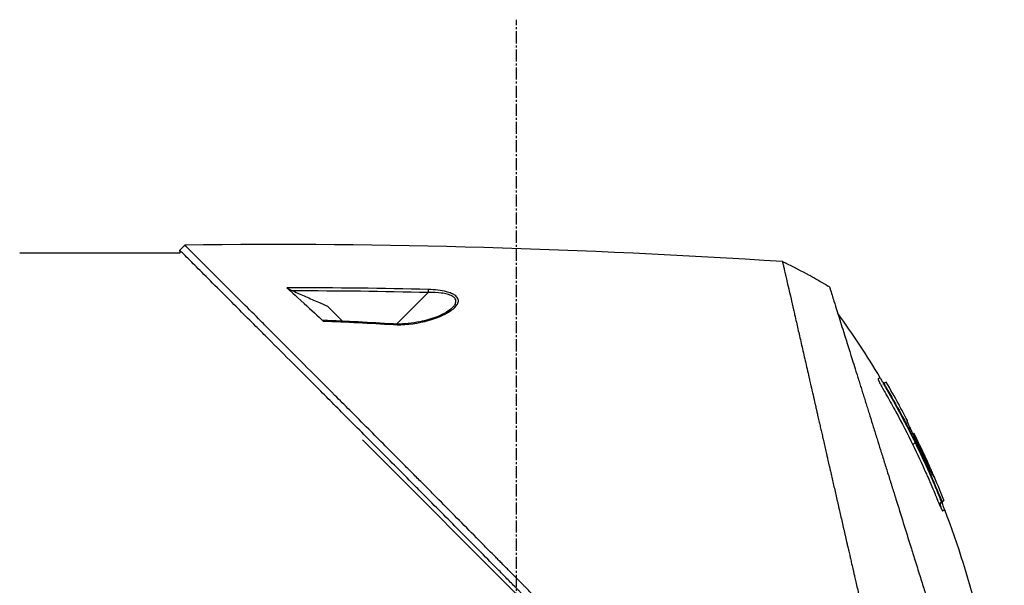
# Model space of a CAD drawing. Header units: millimetres. Extents: x 0 to 4378, y 0 to 2376.
# Tile 101 of 256: x 314 to 453, y 1209 to 1288. Entities that reach past the tile are written whole.
import ezdxf

# ---------------------------------------------------------------- set-up
doc = ezdxf.new("R2010")
doc.units = ezdxf.units.MM
doc.header["$LTSCALE"] = 0.2
doc.linetypes.add('CENTER2', pattern=[1.125, 0.75, -0.125, 0.125, -0.125])
doc.layers.add('02_Center Line', color=1, linetype='CENTER2')

# ---------------------------------------------------------------- blocks, each defined once
blk = doc.blocks.new('A$C1ebef229')
for p, q in [((101.17, 653.57), (101.88, 654.28)), ((101.2, 653.2), (101.17, 653.57)), ((78.7, 653.2), (101.2, 653.2)), ((137.7, 647.94), (137.7, 647.94)), ((135.99, 647.65), (131.58, 643.24)), ((137.7, 647.6), (137.7, 647.6)), ((123.99, 643.63), (121.89, 645.73)), ((131.49, 643.15), (131.49, 643.15)), ((199.9, 634.89), (199.96, 634.94)), ((200.19, 634.32), (200.24, 634.37)), ((202.03, 631.98), (202.03, 631.97)), ((202.03, 631.98), (202.03, 631.97)), ((202.97, 629.27), (202.97, 629.27)), ((203.24, 629.71), (203.17, 629.65)), ((203.24, 629.71), (203.17, 629.65)), ((203.17, 629.68), (203.17, 629.68)), ((204.11, 627.86), (204.02, 627.77)), ((204.17, 627.89), (204.17, 627.89)), ((190.24, 563.54), (126.8, 626.99)), ((205.79, 624.08), (205.86, 624.15)), ((206.15, 623.72), (206.02, 623.59)), ((207.82, 618.96), (207.77, 618.91)), ((208.09, 618.39), (208.02, 618.31)), ((208.37, 618.53), (208.3, 618.46))]:
    blk.add_line(p, q)
for centre, radius, start, end in [((148.07, 574.14), 86.47, 61.354, 63.9172), ((148.07, 574.13), 86.48, 59.6042, 61.354), ((95.34, 573.44), 121.69, 27.5449, 28.7506), ((95.34, 573.44), 121.69, 27.5452, 28.7516)]:
    blk.add_arc(centre, radius, start, end)
at = {"extrusion": (0, 0, -1)}
for centre, major_axis, ratio, start_param, end_param in [((148.07, 574.13), (62.83, -59.43), 1, 4.404955, 4.409974), ((135.98, 647.64), (-0.012, -0.5), 0.024071, 3.598315, 4.687114), ((150.45, 577.05), (-65.75, 53.33), 0.977068, 1.416312, 1.42047), ((131.1, 642.75), (0.029, 0.499), 0.0232, 5.671142, 6.283186)]:
    blk.add_ellipse(centre, major_axis=major_axis, ratio=ratio, start_param=start_param, end_param=end_param, dxfattribs=at)
for points, knots in [([(187.96, 566.39), (187.93, 566.43), (187.63, 566.73), (186.96, 567.4), (186.7, 567.65), (185.94, 568.41), (185.42, 568.93), (183.87, 570.48), (182.81, 571.54), (181.44, 572.91), (181.14, 573.21), (180.48, 573.87), (180.13, 574.22), (178.82, 575.53), (177.87, 576.48), (176.37, 577.99), (175.81, 578.54), (173.78, 580.58), (172.29, 582.08), (167.82, 586.56), (162.26, 592.16), (156.39, 598.09), (155.08, 599.42), (153.12, 601.41), (152.47, 602.06), (151.57, 602.98), (151.31, 603.24), (150.56, 604), (150.06, 604.51), (149.4, 605.17), (149.25, 605.33), (148.99, 605.59), (148.88, 605.7), (148.67, 605.92), (148.57, 606.02), (148.36, 606.23), (148.25, 606.34), (147.73, 606.86), (147.32, 607.28), (146.47, 608.14), (146.03, 608.58), (144.77, 609.85), (143.95, 610.68), (142.33, 612.32), (141.52, 613.13), (139.87, 614.8), (139.03, 615.65), (137.31, 617.38), (136.43, 618.26), (135.1, 619.6), (134.65, 620.05), (133.43, 621.28), (132.67, 622.04), (131.08, 623.65), (130.24, 624.49), (128.59, 626.15), (127.78, 626.96), (126.21, 628.54), (125.44, 629.3), (123.23, 631.52), (121.8, 632.96), (117.83, 636.93), (115.38, 639.38), (112.7, 642.06), (112.27, 642.49), (110.26, 644.5), (108.8, 645.96), (105.53, 649.22), (103.94, 650.81), (102.57, 652.17), (102.33, 652.41), (101.81, 652.94), (101.57, 653.17), (101.25, 653.49), (101.17, 653.57), (101.17, 653.57)], [0.000001, 0.000001, 0.000001, 0.000001, 0.0174896, 0.0174896, 0.0280641, 0.0280641, 0.0492044, 0.0492044, 0.0915833, 0.0915833, 0.103829, 0.103829, 0.1177045, 0.1177045, 0.1548929, 0.1548929, 0.1762617, 0.1762617, 0.2332292, 0.2332292, 0.3447473, 0.3447473, 0.3768428, 0.3768428, 0.3928613, 0.3928613, 0.3992061, 0.3992061, 0.4115742, 0.4115742, 0.4153435, 0.4153435, 0.4181398, 0.4181398, 0.4207138, 0.4207138, 0.4231441, 0.4231441, 0.4328041, 0.4328041, 0.443145, 0.443145, 0.4624048, 0.4624048, 0.4815797, 0.4815797, 0.5018181, 0.5018181, 0.5229618, 0.5229618, 0.5340035, 0.5340035, 0.5527188, 0.5527188, 0.5738832, 0.5738832, 0.5945831, 0.5945831, 0.6145009, 0.6145009, 0.6528362, 0.6528362, 0.7241388, 0.7241388, 0.7381113, 0.7381113, 0.7906485, 0.7906485, 0.8696683, 0.8696683, 0.8893857, 0.8893857, 0.91901, 0.91901, 0.9486615, 0.9486615, 0.9486615, 0.9486615]), ([(188.67, 567.1), (188.66, 567.11), (188.51, 567.26), (188.43, 567.34), (188.37, 567.39), (188.19, 567.57), (188.08, 567.69), (187.72, 568.05), (187.48, 568.29), (186.75, 569.02), (186.26, 569.5), (184.79, 570.98), (183.79, 571.97), (182.54, 573.23), (182.29, 573.48), (181.72, 574.05), (181.39, 574.37), (180.47, 575.3), (179.86, 575.91), (179.12, 576.64), (179, 576.76), (178.77, 577), (178.66, 577.11), (177.38, 578.39), (176.2, 579.58), (174.32, 581.46), (173.64, 582.14), (172.16, 583.63), (171.37, 584.42), (168.45, 587.35), (166.31, 589.5), (163.44, 592.4), (162.72, 593.12), (161.89, 593.95), (161.79, 594.06), (161.6, 594.24), (161.52, 594.33), (161.35, 594.5), (161.26, 594.59), (161.06, 594.79), (160.95, 594.9), (160.75, 595.1), (160.67, 595.19), (160.46, 595.39), (160.34, 595.52), (160.12, 595.75), (160.01, 595.85), (159.38, 596.49), (158.85, 597.02), (157.64, 598.25), (156.95, 598.95), (155.56, 600.35), (154.86, 601.06), (153.72, 602.22), (153.27, 602.67), (152.73, 603.23), (152.62, 603.33), (152.34, 603.62), (152.15, 603.81), (151.51, 604.46), (151.06, 604.92), (150.36, 605.62), (150.12, 605.87), (149.79, 606.2), (149.71, 606.29), (149.58, 606.42), (149.53, 606.46), (149.39, 606.61), (149.29, 606.71), (149.04, 606.96), (148.89, 607.11), (148.55, 607.46), (148.36, 607.65), (148, 608.01), (147.82, 608.19), (147.58, 608.43), (147.52, 608.49), (147.32, 608.7), (147.16, 608.86), (146.77, 609.25), (146.56, 609.47), (146.17, 609.86), (146.01, 610.02), (145.68, 610.35), (145.52, 610.52), (145.1, 610.94), (144.84, 611.2), (144.39, 611.65), (144.21, 611.84), (143.88, 612.17), (143.74, 612.31), (143.53, 612.52), (143.46, 612.59), (143.19, 612.87), (142.98, 613.07), (141.87, 614.2), (140.96, 615.12), (139.07, 617.02), (138.1, 618), (136.75, 619.36), (136.37, 619.74), (135.81, 620.31), (135.63, 620.49), (135.01, 621.11), (134.58, 621.54), (133.71, 622.42), (133.26, 622.86), (131.86, 624.27), (130.91, 625.23), (129.19, 626.96), (128.42, 627.73), (126.77, 629.39), (125.88, 630.28), (124.31, 631.86), (123.61, 632.55), (120.28, 635.9), (117.75, 638.42), (114.91, 641.26), (114.42, 641.76), (113.46, 642.71), (113, 643.18), (110.8, 645.38), (109.19, 646.98), (107.16, 649.01), (106.57, 649.6), (105.5, 650.66), (105.02, 651.14), (103.74, 652.42), (103.08, 653.08), (102.4, 653.76), (102.23, 653.93), (101.95, 654.2), (101.88, 654.28), (101.88, 654.28)], [-6.229962, -6.229962, -6.229962, -6.229962, -6.227864, -6.227864, -6.219552, -6.219552, -6.202929, -6.202929, -6.16968, -6.16968, -6.103208, -6.103208, -5.970065, -5.970065, -5.937453, -5.937453, -5.895346, -5.895346, -5.816119, -5.816119, -5.800362, -5.800362, -5.786281, -5.786281, -5.635887, -5.635887, -5.550128, -5.550128, -5.451964, -5.451964, -5.19041, -5.19041, -5.103809, -5.103809, -5.091041, -5.091041, -5.081268, -5.081268, -5.070806, -5.070806, -5.057101, -5.057101, -5.047416, -5.047416, -5.032993, -5.032993, -5.021064, -5.021064, -4.959513, -4.959513, -4.879662, -4.879662, -4.798866, -4.798866, -4.746913, -4.746913, -4.735039, -4.735039, -4.713278, -4.713278, -4.660559, -4.660559, -4.631405, -4.631405, -4.620962, -4.620962, -4.61581, -4.61581, -4.603824, -4.603824, -4.585775, -4.585775, -4.565126, -4.565126, -4.545061, -4.545061, -4.538129, -4.538129, -4.518662, -4.518662, -4.489931, -4.489931, -4.468034, -4.468034, -4.446173, -4.446173, -4.412022, -4.412022, -4.38742, -4.38742, -4.368644, -4.368644, -4.359076, -4.359076, -4.331844, -4.331844, -4.208918, -4.208918, -4.076245, -4.076245, -4.023995, -4.023995, -3.998904, -3.998904, -3.939656, -3.939656, -3.878964, -3.878964, -3.746371, -3.746371, -3.637173, -3.637173, -3.509455, -3.509455, -3.406658, -3.406658, -3.009825, -3.009825, -2.924337, -2.924337, -2.84138, -2.84138, -2.519502, -2.519502, -2.374871, -2.374871, -2.235834, -2.235834, -1.965462, -1.965462, -1.83333, -1.83333, -1.674568, -1.674568, -1.674568, -1.674568]), ([(185.7, 651.99), (185.7, 651.99), (185.7, 651.99), (185.7, 651.99), (185.7, 651.98), (185.71, 651.97), (185.71, 651.97), (185.71, 651.95), (185.72, 651.92), (185.73, 651.88), (185.74, 651.85), (185.75, 651.81), (185.76, 651.75), (185.78, 651.7), (185.79, 651.64), (185.81, 651.56), (185.83, 651.49), (185.84, 651.41), (185.87, 651.32), (185.89, 651.23), (185.91, 651.13), (185.93, 651.02), (185.98, 650.82), (186.04, 650.57), (186.11, 650.27), (186.12, 650.22), (186.13, 650.16), (186.15, 650.1), (186.19, 649.93), (186.24, 649.68), (186.33, 649.31), (186.39, 649.02), (186.48, 648.64), (186.59, 648.15), (186.68, 647.77), (186.78, 647.32), (186.91, 646.79), (187.01, 646.33), (187.13, 645.82), (187.26, 645.23), (187.31, 645.01), (187.36, 644.79), (187.42, 644.55), (187.5, 644.2), (187.58, 643.85), (187.66, 643.48), (187.8, 642.87), (187.95, 642.23), (188.1, 641.56), (188.18, 641.22), (188.26, 640.88), (188.34, 640.53), (188.42, 640.18), (188.5, 639.83), (188.58, 639.47), (188.75, 638.75), (188.92, 638), (189.1, 637.23), (189.18, 636.84), (189.27, 636.45), (189.37, 636.05), (189.38, 635.96), (189.4, 635.88), (189.42, 635.8), (189.45, 635.69), (189.52, 635.37), (189.64, 634.83), (189.72, 634.5), (189.81, 634.09), (189.93, 633.59), (190.02, 633.21), (190.11, 632.78), (190.22, 632.31), (190.27, 632.1), (190.32, 631.88), (190.37, 631.66), (190.42, 631.44), (190.47, 631.23), (190.52, 631), (190.56, 630.82), (190.61, 630.63), (190.65, 630.45), (190.71, 630.18), (190.77, 629.92), (190.83, 629.66), (190.88, 629.43), (190.93, 629.21), (190.98, 628.98), (191.04, 628.75), (191.09, 628.52), (191.14, 628.29), (191.2, 628.06), (191.25, 627.81), (191.31, 627.58), (191.36, 627.36), (191.4, 627.15), (191.46, 626.9), (191.52, 626.65), (191.59, 626.35), (191.65, 626.06), (191.72, 625.78), (191.78, 625.5), (191.85, 625.22), (191.89, 625.01), (191.94, 624.8), (191.99, 624.6), (192.01, 624.52), (192.02, 624.44), (192.04, 624.36), (192.11, 624.08), (192.17, 623.79), (192.24, 623.5), (192.27, 623.36), (192.31, 623.21), (192.34, 623.07), (192.37, 622.92), (192.41, 622.78), (192.44, 622.63), (192.51, 622.34), (192.57, 622.05), (192.64, 621.76), (192.77, 621.17), (192.91, 620.58), (193.04, 619.99), (193.11, 619.69), (193.18, 619.39), (193.25, 619.1), (193.32, 618.8), (193.39, 618.5), (193.46, 618.2), (193.49, 618.05), (193.52, 617.9), (193.56, 617.75), (193.59, 617.59), (193.63, 617.44), (193.66, 617.29), (193.73, 617), (193.8, 616.7), (193.87, 616.41), (193.87, 616.4), (193.87, 616.39), (193.87, 616.38), (193.94, 616.08), (194.01, 615.77), (194.08, 615.47), (194.15, 615.16), (194.22, 614.86), (194.29, 614.55), (194.33, 614.4), (194.36, 614.24), (194.4, 614.09), (194.43, 613.94), (194.47, 613.78), (194.5, 613.63), (194.57, 613.32), (194.64, 613.01), (194.71, 612.7), (194.76, 612.52), (194.8, 612.34), (194.84, 612.15), (194.84, 612.15), (194.84, 612.15), (194.84, 612.14), (194.86, 612.08), (194.88, 611.96), (194.93, 611.77), (194.96, 611.63), (195, 611.45), (195.05, 611.23), (195.08, 611.11), (195.11, 610.98), (195.14, 610.84), (195.17, 610.69), (195.21, 610.54), (195.25, 610.37), (195.27, 610.26), (195.3, 610.13), (195.33, 610.01), (195.34, 609.97), (195.35, 609.94), (195.35, 609.9), (195.44, 609.55), (195.51, 609.23), (195.57, 608.97), (195.72, 608.31), (195.8, 607.94), (195.83, 607.85), (195.88, 607.6), (195.94, 607.34), (196, 607.09), (196.07, 606.78), (196.14, 606.46), (196.22, 606.15), (196.25, 606.01), (196.28, 605.87), (196.31, 605.73), (196.35, 605.56), (196.39, 605.38), (196.43, 605.21), (196.48, 605.01), (196.52, 604.81), (196.57, 604.61), (196.65, 604.25), (196.89, 603.2), (197.29, 601.45), (197.3, 601.42), (197.3, 601.39), (197.31, 601.36), (197.59, 600.14), (197.87, 598.93), (198.15, 597.72), (198.36, 596.78), (198.58, 595.84), (198.79, 594.9), (198.86, 594.61), (198.93, 594.32), (198.99, 594.02), (199.27, 592.8), (199.55, 591.59), (199.83, 590.39), (199.9, 590.06), (199.98, 589.73), (200.05, 589.4), (200.11, 589.15), (200.17, 588.88), (200.24, 588.6), (200.36, 588.05), (200.5, 587.46), (200.64, 586.82), (200.71, 586.54), (200.78, 586.25), (200.84, 585.95), (200.91, 585.66), (200.98, 585.37), (201.04, 585.07), (201.11, 584.79), (201.18, 584.5), (201.24, 584.21), (201.25, 584.16), (201.26, 584.12), (201.27, 584.07), (201.33, 583.84), (201.38, 583.6), (201.44, 583.35), (201.56, 582.82), (201.69, 582.25), (201.83, 581.64), (201.95, 581.11), (202.08, 580.55), (202.21, 579.96), (202.45, 578.95), (202.7, 577.85), (202.97, 576.68), (203.16, 575.83), (203.36, 574.95), (203.57, 574.04)], [0.0008979, 0.0008979, 0.0008979, 0.0008979, 0.0108915, 0.0108915, 0.0108915, 0.020974, 0.020974, 0.020974, 0.0391503, 0.0391503, 0.0391503, 0.0554178, 0.0554178, 0.0554178, 0.0702751, 0.0702751, 0.0702751, 0.0840358, 0.0840358, 0.0840358, 0.0969119, 0.0969119, 0.0969119, 0.1205769, 0.1205769, 0.1205769, 0.125, 0.125, 0.125, 0.1638961, 0.1638961, 0.1638961, 0.1958374, 0.1958374, 0.1958374, 0.2208888, 0.2208888, 0.2208888, 0.2422005, 0.2422005, 0.2422005, 0.25, 0.25, 0.25, 0.2678209, 0.2678209, 0.2678209, 0.2975362, 0.2975362, 0.2975362, 0.3125, 0.3125, 0.3125, 0.3272656, 0.3272656, 0.3272656, 0.3570095, 0.3570095, 0.3570095, 0.3718814, 0.3718814, 0.3718814, 0.375, 0.375, 0.375, 0.3991671, 0.3991671, 0.3991671, 0.4139157, 0.4139157, 0.4139157, 0.4249028, 0.4249028, 0.4249028, 0.429655, 0.429655, 0.429655, 0.4340613, 0.4340613, 0.4340613, 0.4375, 0.4375, 0.4375, 0.4468814, 0.4468814, 0.4468814, 0.4548932, 0.4548932, 0.4548932, 0.4629051, 0.4629051, 0.4629051, 0.4712008, 0.4712008, 0.4712008, 0.4789288, 0.4789288, 0.4789288, 0.4866568, 0.4866568, 0.4866568, 0.4943848, 0.4943848, 0.4943848, 0.5, 0.5, 0.5, 0.502414, 0.502414, 0.502414, 0.5112437, 0.5112437, 0.5112437, 0.5156585, 0.5156585, 0.5156585, 0.5200734, 0.5200734, 0.5200734, 0.528903, 0.528903, 0.528903, 0.5465624, 0.5465624, 0.5465624, 0.555392, 0.555392, 0.555392, 0.5642217, 0.5642217, 0.5642217, 0.5686366, 0.5686366, 0.5686366, 0.5730514, 0.5730514, 0.5730514, 0.5816327, 0.5816327, 0.5816327, 0.5818813, 0.5818813, 0.5818813, 0.5907202, 0.5907202, 0.5907202, 0.5995591, 0.5995591, 0.5995591, 0.6039786, 0.6039786, 0.6039786, 0.6083981, 0.6083981, 0.6083981, 0.6172371, 0.6172371, 0.6172371, 0.622449, 0.622449, 0.622449, 0.6229413, 0.6229413, 0.6229413, 0.6298917, 0.6298917, 0.6298917, 0.6351416, 0.6351416, 0.6351416, 0.6379546, 0.6379546, 0.6379546, 0.6408496, 0.6408496, 0.6408496, 0.6428571, 0.6428571, 0.6428571, 0.6433986, 0.6433986, 0.6433986, 0.6491487, 0.6491487, 0.6491487, 0.6632653, 0.6632653, 0.6632653, 0.6704637, 0.6704637, 0.6704637, 0.6793393, 0.6793393, 0.6793393, 0.6833065, 0.6833065, 0.6833065, 0.6882149, 0.6882149, 0.6882149, 0.6938776, 0.6938776, 0.6938776, 0.7239727, 0.7239727, 0.7239727, 0.7244898, 0.7244898, 0.7244898, 0.7589042, 0.7589042, 0.7589042, 0.7857143, 0.7857143, 0.7857143, 0.7941949, 0.7941949, 0.7941949, 0.8295621, 0.8295621, 0.8295621, 0.8392857, 0.8392857, 0.8392857, 0.849008, 0.849008, 0.849008, 0.8678821, 0.8678821, 0.8678821, 0.876305, 0.876305, 0.876305, 0.8842189, 0.8842189, 0.8842189, 0.8917062, 0.8917062, 0.8917062, 0.8928571, 0.8928571, 0.8928571, 0.9031342, 0.9031342, 0.9031342, 0.9247967, 0.9247967, 0.9247967, 0.9437386, 0.9437386, 0.9437386, 0.9764071, 0.9764071, 0.9764071, 1, 1, 1, 1]), ([(116.2, 648.31), (116.21, 648.3), (116.23, 648.29), (116.28, 648.26), (116.31, 648.24), (116.4, 648.18), (116.48, 648.14), (116.71, 648.02), (116.87, 647.95), (117.03, 647.88)], [0.00000001, 0.00000001, 0.00000001, 0.00000001, 0.00934531, 0.00934531, 0.02070119, 0.02070119, 0.04610095, 0.04610095, 0.07967024, 0.07967024, 0.07967024, 0.07967024]), ([(116.2, 648.31), (116.47, 648.07), (117.32, 647.31), (119.63, 645.19), (120.56, 644.32), (121.27, 643.66)], [0.000001, 0.000001, 0.000001, 0.000001, 0.1867187, 0.1867187, 0.3309926, 0.3309926, 0.3309926, 0.3309926]), ([(117.03, 647.88), (117.63, 647.61), (118.22, 647.35), (119.41, 646.82), (120.01, 646.56), (120.6, 646.3), (120.6, 646.3), (120.61, 646.29), (120.62, 646.29), (121.04, 646.1), (121.47, 645.92), (121.89, 645.73)], [-0.3898017, -0.3898017, -0.3898017, -0.3898017, -0.1949013, -0.1949013, 0, 0, 0, 0.0018086, 0.0018086, 0.0018086, 0.14148, 0.14148, 0.14148, 0.14148]), ([(131.12, 643.16), (132.54, 643.08), (134, 643.24), (135.53, 643.61), (136.82, 643.93), (137.88, 644.33), (138.72, 644.81), (138.76, 644.84), (138.81, 644.86), (138.86, 644.89), (139.35, 645.19), (139.72, 645.48), (139.95, 645.78), (140.02, 645.87), (140.08, 645.95), (140.12, 646.03), (140.17, 646.12), (140.21, 646.2), (140.23, 646.29), (140.27, 646.46), (140.24, 646.64), (140.15, 646.83), (140.07, 646.99), (139.93, 647.14), (139.73, 647.28), (139.7, 647.3), (139.65, 647.33), (139.61, 647.36), (139.5, 647.42), (139.38, 647.48), (139.25, 647.54), (139.15, 647.58), (139.04, 647.62), (138.92, 647.66), (138.8, 647.7), (138.68, 647.73), (138.56, 647.76), (137.83, 647.95), (136.97, 648.06), (136, 648.08)], [0, 0, 0, 0, 0.25, 0.25, 0.25, 0.4865055, 0.4865055, 0.4865055, 0.5, 0.5, 0.5, 0.625, 0.625, 0.625, 0.65625, 0.65625, 0.65625, 0.6875, 0.6875, 0.6875, 0.75, 0.75, 0.75, 0.8021419, 0.8021419, 0.8021419, 0.8125, 0.8125, 0.8125, 0.8375, 0.8375, 0.8375, 0.85625, 0.85625, 0.85625, 0.875, 0.875, 0.875, 0.9999999, 0.9999999, 0.9999999, 0.9999999]), ([(192.31, 648.44), (192.31, 648.44), (192.31, 648.44), (192.34, 648.36), (192.35, 648.32), (192.38, 648.22), (192.4, 648.18), (192.47, 647.93), (192.56, 647.64), (192.75, 647.03), (192.84, 646.75), (193.07, 646.02), (193.22, 645.54), (193.62, 644.27), (193.88, 643.44), (194.56, 641.26), (195.01, 639.83), (195.64, 637.82), (195.77, 637.38), (195.98, 636.72), (196.05, 636.49), (196.2, 636.04), (196.27, 635.81), (196.38, 635.46), (196.41, 635.34), (196.53, 634.98), (196.6, 634.74), (196.75, 634.26), (196.83, 634.03), (196.94, 633.66), (196.98, 633.54), (197.06, 633.29), (197.1, 633.16), (197.18, 632.91), (197.22, 632.78), (197.34, 632.38), (197.42, 632.12), (197.58, 631.61), (197.66, 631.36), (197.82, 630.86), (197.89, 630.61), (198.13, 629.85), (198.29, 629.33), (198.63, 628.25), (198.81, 627.69), (199.14, 626.62), (199.3, 626.12), (199.51, 625.45), (199.55, 625.31), (199.78, 624.6), (199.95, 624.03), (200.22, 623.17), (200.31, 622.88), (200.49, 622.3), (200.59, 622.01), (200.77, 621.43), (200.86, 621.14), (201, 620.7), (201.04, 620.55), (201.13, 620.26), (201.18, 620.12), (201.27, 619.83), (201.32, 619.68), (201.45, 619.26), (201.54, 618.97), (202.31, 616.5), (203.01, 614.27), (203.78, 611.81), (203.84, 611.6), (203.97, 611.19), (204.04, 610.98), (204.16, 610.58), (204.22, 610.39), (204.35, 609.99), (204.41, 609.8), (204.52, 609.42), (204.58, 609.24), (204.75, 608.69), (204.87, 608.33), (205.19, 607.29), (205.41, 606.61), (205.7, 605.66), (205.79, 605.37), (205.93, 604.94), (205.97, 604.8), (206.1, 604.4), (206.18, 604.13), (206.34, 603.62), (206.42, 603.37), (206.64, 602.66), (206.79, 602.2), (207.18, 600.93), (207.43, 600.12), (207.87, 598.73), (208.05, 598.14), (208.51, 596.68), (208.79, 595.81), (209.19, 594.52), (209.32, 594.1), (209.52, 593.46), (209.58, 593.25), (209.68, 592.94), (209.72, 592.84), (209.76, 592.68), (209.78, 592.63), (209.8, 592.55), (209.81, 592.52), (209.83, 592.47), (209.84, 592.45), (209.85, 592.42)], [0.000492, 0.000492, 0.000492, 0.000492, 0.070477, 0.070477, 0.116784, 0.116784, 0.147598, 0.147598, 0.270163, 0.270163, 0.35129, 0.35129, 0.459378, 0.459378, 0.603543, 0.603543, 0.795477, 0.795477, 0.846759, 0.846759, 0.872247, 0.872247, 0.897546, 0.897546, 0.910816, 0.910816, 0.936058, 0.936058, 0.961053, 0.961053, 0.973407, 0.973407, 0.986612, 0.986612, 0.999925, 0.999925, 1.026343, 1.026343, 1.051465, 1.051465, 1.076258, 1.076258, 1.125243, 1.125243, 1.177878, 1.177878, 1.224985, 1.224985, 1.237745, 1.237745, 1.287061, 1.287061, 1.311764, 1.311764, 1.336615, 1.336615, 1.361333, 1.361333, 1.372959, 1.372959, 1.384222, 1.384222, 1.395507, 1.395507, 1.41867, 1.41867, 1.596072, 1.596072, 1.612752, 1.612752, 1.628768, 1.628768, 1.644172, 1.644172, 1.659003, 1.659003, 1.673475, 1.673475, 1.702106, 1.702106, 1.756638, 1.756638, 1.781274, 1.781274, 1.792708, 1.792708, 1.814679, 1.814679, 1.835454, 1.835454, 1.874477, 1.874477, 1.942807, 1.942807, 1.994085, 1.994085, 2.070998, 2.070998, 2.109452, 2.109452, 2.128666, 2.128666, 2.138273, 2.138273, 2.143077, 2.143077, 2.145479, 2.145479, 2.147874, 2.147874, 2.147874, 2.147874]), ([(139.49, 645.62), (139.55, 645.68), (139.6, 645.74), (139.65, 645.8), (139.7, 645.85), (139.74, 645.91), (139.78, 645.97), (139.83, 646.06), (139.88, 646.17), (139.9, 646.35), (139.9, 646.36), (139.9, 646.37), (139.9, 646.38), (139.9, 646.43), (139.9, 646.48), (139.9, 646.52), (139.89, 646.55), (139.88, 646.59), (139.87, 646.62), (139.84, 646.71), (139.79, 646.8), (139.73, 646.88), (139.65, 646.97), (139.55, 647.05), (139.43, 647.12), (139.41, 647.14), (139.39, 647.15), (139.36, 647.16), (139.17, 647.26), (138.95, 647.35), (138.68, 647.42), (138.44, 647.49), (138.16, 647.54), (137.85, 647.58), (137.33, 647.65), (136.71, 647.67), (135.99, 647.65)], [-0.9529877, -0.9529877, -0.9529877, -0.9529877, -0.9022408, -0.9022408, -0.9022408, -0.8514938, -0.8514938, -0.8514938, -0.75, -0.75, -0.75, -0.7421865, -0.7421865, -0.7421865, -0.705, -0.705, -0.705, -0.675, -0.675, -0.675, -0.6, -0.6, -0.6, -0.5168612, -0.5168612, -0.5168612, -0.5, -0.5, -0.5, -0.375, -0.375, -0.375, -0.25, -0.25, -0.25, -0.0000001, -0.0000001, -0.0000001, -0.0000001]), ([(139.34, 645.44), (139.14, 645.26), (138.87, 645.07), (138.18, 644.66), (137.73, 644.45), (136.51, 643.97), (135.69, 643.74), (134.3, 643.45), (133.76, 643.36), (132.52, 643.24), (131.82, 643.21), (131.13, 643.25)], [0, 0, 0, 0, 0.1427344, 0.1427344, 0.3278478, 0.3278478, 0.6093621, 0.6093621, 0.7814093, 0.7814093, 0.9894028, 0.9894028, 0.9894028, 0.9894028]), ([(121.27, 643.75), (121.26, 643.75), (121.24, 643.75), (121.23, 643.74), (121.22, 643.74), (121.23, 643.72), (121.23, 643.71), (121.25, 643.69), (121.26, 643.68), (121.27, 643.66)], [0.18466179, 0.18466179, 0.18466179, 0.18466179, 0.20109399, 0.20109399, 0.21736929, 0.21736929, 0.23156221, 0.23156221, 0.24608538, 0.24608538, 0.24608538, 0.24608538]), ([(199.43, 635.71), (199.43, 635.71), (199.42, 635.71), (199.41, 635.7), (199.39, 635.69), (199.37, 635.68), (199.33, 635.66), (199.3, 635.65), (199.26, 635.63), (199.22, 635.6), (199.19, 635.59), (199.17, 635.58), (199.14, 635.57), (199.14, 635.56), (199.14, 635.56), (199.13, 635.56), (199.13, 635.56), (199.13, 635.56), (199.13, 635.56), (199.13, 635.56), (199.12, 635.55), (199.12, 635.55), (199.12, 635.54), (199.12, 635.53), (199.13, 635.5), (199.13, 635.48), (199.14, 635.44), (199.16, 635.4), (199.16, 635.39), (199.17, 635.38), (199.17, 635.37), (199.17, 635.37), (199.18, 635.36), (199.18, 635.36), (199.18, 635.35), (199.18, 635.35), (199.18, 635.35), (199.18, 635.35), (199.18, 635.34), (199.18, 635.34), (199.19, 635.33), (199.19, 635.32), (199.2, 635.3), (199.2, 635.3), (199.21, 635.29), (199.21, 635.28), (199.21, 635.28), (199.21, 635.27), (199.22, 635.27), (199.22, 635.26), (199.22, 635.25), (199.23, 635.25), (199.24, 635.22), (199.25, 635.2), (199.26, 635.17), (199.27, 635.14), (199.29, 635.11), (199.31, 635.07), (199.31, 635.06), (199.32, 635.04), (199.33, 635.03)], [-0.2887059, -0.2887059, -0.2887059, -0.2887059, -0.2541581, -0.2541581, -0.2541581, -0.2195873, -0.2195873, -0.2195873, -0.1850229, -0.1850229, -0.1850229, -0.1677408, -0.1677408, -0.1677408, -0.1655805, -0.1655805, -0.1655805, -0.1645003, -0.1645003, -0.1645003, -0.1634202, -0.1634202, -0.1634202, -0.1590997, -0.1590997, -0.1590997, -0.1547791, -0.1547791, -0.1547791, -0.153699, -0.153699, -0.153699, -0.1531589, -0.1531589, -0.1531589, -0.1528889, -0.1528889, -0.1528889, -0.1526188, -0.1526188, -0.1526188, -0.1515387, -0.1515387, -0.1515387, -0.1509986, -0.1509986, -0.1509986, -0.1504586, -0.1504586, -0.1504586, -0.1499185, -0.1499185, -0.1499185, -0.1481076, -0.1481076, -0.1481076, -0.1457567, -0.1457567, -0.1457567, -0.1447486, -0.1447486, -0.1447486, -0.1447486]), ([(199.43, 635.71), (199.43, 635.71), (199.43, 635.71), (199.43, 635.71), (199.43, 635.71), (199.43, 635.71), (199.43, 635.71)], [-0.2892613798, -0.2892613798, -0.2892613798, -0.2892613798, -0.2887161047, -0.2887161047, -0.2887161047, -0.2887058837, -0.2887058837, -0.2887058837, -0.2887058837]), ([(199.98, 634.95), (199.97, 634.96), (199.95, 634.96), (199.92, 634.98), (199.9, 634.99), (199.86, 635.02), (199.84, 635.04), (199.78, 635.11), (199.75, 635.15), (199.66, 635.3), (199.6, 635.41), (199.5, 635.58), (199.47, 635.65), (199.43, 635.71)], [0.88221943, 0.88221943, 0.88221943, 0.88221943, 0.88612857, 0.88612857, 0.89254312, 0.89254312, 0.90193654, 0.90193654, 0.91846699, 0.91846699, 0.95532451, 0.95532451, 0.97748476, 0.97748476, 0.97748476, 0.97748476]), ([(199.33, 635.03), (199.34, 635.01), (199.35, 634.98), (199.36, 634.96), (199.38, 634.93), (199.4, 634.89), (199.42, 634.85), (199.44, 634.81), (199.46, 634.76), (199.49, 634.72), (199.5, 634.7), (199.51, 634.68), (199.52, 634.66), (199.53, 634.64), (199.54, 634.61), (199.56, 634.59), (199.6, 634.5), (199.66, 634.41), (199.71, 634.32), (199.73, 634.27), (199.76, 634.23), (199.79, 634.18), (199.8, 634.16), (199.81, 634.13), (199.83, 634.11), (199.84, 634.09), (199.85, 634.06), (199.87, 634.04), (199.88, 634.02), (199.89, 633.99), (199.91, 633.97), (199.92, 633.94), (199.94, 633.92), (199.95, 633.9), (199.98, 633.85), (200, 633.8), (200.03, 633.76), (200.14, 633.57), (200.25, 633.38), (200.36, 633.19), (200.79, 632.44), (201.21, 631.68), (201.62, 630.92), (202.45, 629.4), (203.25, 627.86), (204.01, 626.3)], [-0.1447486, -0.1447486, -0.1447486, -0.1447486, -0.1434058, -0.1434058, -0.1434058, -0.1410549, -0.1410549, -0.1410549, -0.138704, -0.138704, -0.138704, -0.1375285, -0.1375285, -0.1375285, -0.1363531, -0.1363531, -0.1363531, -0.1316512, -0.1316512, -0.1316512, -0.1293003, -0.1293003, -0.1293003, -0.1281249, -0.1281249, -0.1281249, -0.1269494, -0.1269494, -0.1269494, -0.125774, -0.125774, -0.125774, -0.1245985, -0.1245985, -0.1245985, -0.1222476, -0.1222476, -0.1222476, -0.1128439, -0.1128439, -0.1128439, -0.0752293, -0.0752293, -0.0752293, 0, 0, 0, 0]), ([(199.81, 634.81), (199.81, 634.81), (199.81, 634.81), (199.81, 634.81), (199.81, 634.81), (199.81, 634.81), (199.8, 634.81), (199.8, 634.81), (199.8, 634.81), (199.8, 634.81), (199.8, 634.81), (199.8, 634.81), (199.8, 634.81), (199.8, 634.81), (199.8, 634.81), (199.8, 634.81)], [0.075540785, 0.075540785, 0.075540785, 0.075540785, 0.076098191, 0.076098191, 0.078373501, 0.078373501, 0.080325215, 0.080325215, 0.080606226, 0.080606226, 0.080645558, 0.080645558, 0.080665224, 0.080665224, 0.080678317, 0.080678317, 0.080678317, 0.080678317]), ([(199.83, 634.82), (199.83, 634.82), (199.83, 634.82), (199.83, 634.82), (199.83, 634.82), (199.83, 634.82), (199.83, 634.82), (199.82, 634.82), (199.82, 634.82), (199.82, 634.82), (199.82, 634.81), (199.81, 634.81), (199.81, 634.81), (199.81, 634.81)], [0.02034435, 0.02034435, 0.02034435, 0.02034435, 0.02145072, 0.02145072, 0.04171423, 0.04171423, 0.06063341, 0.06063341, 0.06772746, 0.06772746, 0.07304792, 0.07304792, 0.074301, 0.074301, 0.074301, 0.074301]), ([(199.9, 634.89), (199.89, 634.87), (199.87, 634.86), (199.85, 634.84), (199.85, 634.83), (199.84, 634.83), (199.84, 634.83), (199.83, 634.83), (199.83, 634.82), (199.83, 634.82), (199.83, 634.82), (199.83, 634.82), (199.83, 634.82), (199.83, 634.82), (199.83, 634.82), (199.83, 634.82), (199.83, 634.82), (199.83, 634.82), (199.83, 634.82), (199.83, 634.82), (199.83, 634.82), (199.83, 634.82)], [0, 0, 0, 0, 0.006302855, 0.006302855, 0.008419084, 0.008419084, 0.009213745, 0.009213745, 0.009413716, 0.009413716, 0.009571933, 0.009571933, 0.009651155, 0.009651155, 0.009690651, 0.009690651, 0.009730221, 0.009730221, 0.009769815, 0.009769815, 0.009776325, 0.009776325, 0.009776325, 0.009776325]), ([(199.9, 634.89), (199.9, 634.89), (199.9, 634.88), (199.9, 634.88), (199.9, 634.88), (199.9, 634.88), (199.9, 634.87), (199.9, 634.87), (199.9, 634.87), (199.9, 634.87), (199.9, 634.86), (199.91, 634.86), (199.91, 634.86), (199.91, 634.85), (199.91, 634.84), (199.91, 634.84), (199.92, 634.83), (199.92, 634.82), (199.92, 634.81), (199.93, 634.79), (199.95, 634.77), (199.96, 634.74), (199.96, 634.73), (199.97, 634.72), (199.97, 634.71), (199.98, 634.69), (200, 634.67), (200.01, 634.64), (200.03, 634.61), (200.05, 634.57), (200.07, 634.53), (200.07, 634.53), (200.08, 634.52), (200.08, 634.52), (200.1, 634.47), (200.13, 634.43), (200.15, 634.39), (200.17, 634.37), (200.18, 634.34), (200.19, 634.32)], [0.0317932, 0.0317932, 0.0317932, 0.0317932, 0.0990517, 0.0990517, 0.0990517, 0.125, 0.125, 0.125, 0.1497348, 0.1497348, 0.1497348, 0.1822151, 0.1822151, 0.1822151, 0.25, 0.25, 0.25, 0.3087286, 0.3087286, 0.3087286, 0.4613421, 0.4613421, 0.4613421, 0.5, 0.5, 0.5, 0.6333546, 0.6333546, 0.6333546, 0.75, 0.75, 0.75, 0.7608461, 0.7608461, 0.7608461, 0.894498, 0.894498, 0.894498, 1, 1, 1, 1]), ([(200.26, 635.1), (200.26, 635.1), (200.26, 635.1), (200.26, 635.1), (200.23, 635.08), (200.14, 635.03), (200.06, 635), (199.96, 634.94)], [-0.8656065, -0.8656065, -0.8656065, -0.8656065, -0.8621421, -0.8621421, -0.4402995, -0.4402995, -0.000001, -0.000001, -0.000001, -0.000001]), ([(199.96, 634.94), (199.96, 634.94), (199.96, 634.93), (199.97, 634.9), (199.97, 634.88), (199.99, 634.83), (200.01, 634.8), (200.04, 634.73), (200.07, 634.69), (200.11, 634.6), (200.14, 634.56), (200.19, 634.47), (200.21, 634.42), (200.24, 634.37)], [-0.09818224, -0.09818224, -0.09818224, -0.09818224, -0.08163434, -0.08163434, -0.06586622, -0.06586622, -0.04902056, -0.04902056, -0.0323577, -0.0323577, -0.01585951, -0.01585951, -0.00000099, -0.00000099, -0.00000099, -0.00000099]), ([(200.19, 634.32), (200.19, 634.31), (200.21, 634.29), (200.22, 634.26), (200.25, 634.22), (200.28, 634.16), (200.33, 634.09), (200.34, 634.06), (200.36, 634.03), (200.37, 634), (200.39, 633.97), (200.42, 633.92), (200.45, 633.87), (200.45, 633.87), (200.46, 633.86), (200.46, 633.85), (200.47, 633.84), (200.48, 633.82), (200.48, 633.81), (200.5, 633.79), (200.51, 633.77), (200.52, 633.74), (200.53, 633.72), (200.55, 633.7), (200.56, 633.68), (200.57, 633.66), (200.58, 633.64), (200.59, 633.61), (200.62, 633.57), (200.64, 633.53), (200.67, 633.48), (200.69, 633.45), (200.71, 633.41), (200.73, 633.37), (200.81, 633.24), (200.89, 633.1), (200.96, 632.96), (201.06, 632.78), (201.17, 632.6), (201.27, 632.42), (201.54, 631.93), (201.82, 631.41), (202.12, 630.86), (202.19, 630.74), (202.25, 630.62), (202.32, 630.5), (202.4, 630.35), (202.53, 630.11), (202.71, 629.77)], [0, 0, 0, 0, 0.0133397, 0.0133397, 0.0133397, 0.03125, 0.03125, 0.03125, 0.0436988, 0.0436988, 0.0436988, 0.0597938, 0.0597938, 0.0597938, 0.0625, 0.0625, 0.0625, 0.0673095, 0.0673095, 0.0673095, 0.0751746, 0.0751746, 0.0751746, 0.0832707, 0.0832707, 0.0832707, 0.0916192, 0.0916192, 0.0916192, 0.1091793, 0.1091793, 0.1091793, 0.125, 0.125, 0.125, 0.1792162, 0.1792162, 0.1792162, 0.25, 0.25, 0.25, 0.4553665, 0.4553665, 0.4553665, 0.5, 0.5, 0.5, 0.6281551, 0.6281551, 0.6281551, 0.6281551]), ([(200.24, 634.37), (201.67, 631.93), (203.01, 629.44), (205.54, 624.3), (206.73, 621.65), (207.82, 618.96)], [-1.719587, -1.719587, -1.719587, -1.719587, -0.870829, -0.870829, -0.000001, -0.000001, -0.000001, -0.000001]), ([(199.99, 633.85), (199.99, 633.85), (199.99, 633.85), (199.99, 633.85), (199.99, 633.85), (199.99, 633.85), (199.99, 633.85), (199.99, 633.86), (199.99, 633.86), (199.98, 633.86), (199.98, 633.86), (199.98, 633.87), (199.98, 633.87), (199.98, 633.87)], [0.018027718, 0.018027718, 0.018027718, 0.018027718, 0.018129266, 0.018129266, 0.018485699, 0.018485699, 0.018904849, 0.018904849, 0.019483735, 0.019483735, 0.020372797, 0.020372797, 0.020720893, 0.020720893, 0.020720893, 0.020720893]), ([(202.71, 629.77), (202.88, 629.45), (203.09, 629.05), (203.34, 628.57), (203.75, 627.76), (204.08, 627.11), (204.32, 626.61)], [0.6281551, 0.6281551, 0.6281551, 0.6281551, 0.75, 0.75, 0.75, 1, 1, 1, 1]), ([(203.24, 629.71), (203.23, 629.71), (203.23, 629.71), (203.22, 629.71), (203.22, 629.7), (203.21, 629.7), (203.2, 629.7), (203.2, 629.69), (203.19, 629.69), (203.17, 629.68)], [-1, -1, -1, -1, -0.666667, -0.666667, -0.666667, -0.333333, -0.333333, -0.333333, 0, 0, 0, 0]), ([(203.17, 629.68), (203.17, 629.68), (203.17, 629.66), (203.19, 629.59), (203.21, 629.53), (203.29, 629.34), (203.36, 629.17), (203.56, 628.75), (203.67, 628.5), (203.87, 628.08), (203.95, 627.93), (204.1, 627.61), (204.18, 627.45), (204.26, 627.29)], [-0.4066496, -0.4066496, -0.4066496, -0.4066496, -0.3530901, -0.3530901, -0.2996138, -0.2996138, -0.2036808, -0.2036808, -0.1075118, -0.1075118, -0.053792, -0.053792, 0, 0, 0, 0]), ([(204.02, 627.77), (203.97, 627.89), (203.91, 628), (203.71, 628.43), (203.6, 628.66), (203.4, 629.09), (203.33, 629.25), (203.25, 629.45), (203.2, 629.57), (203.18, 629.64), (203.18, 629.65), (203.18, 629.66)], [-1.875154, -1.875154, -1.875154, -1.875154, -1.786266, -1.786266, -1.531519, -1.531519, -1.065024, -1.065024, -0.555126, -0.555126, -0.455018, -0.455018, -0.455018, -0.455018]), ([(204.17, 627.89), (204.17, 627.89), (204.16, 627.89), (204.16, 627.88), (204.16, 627.88), (204.15, 627.88), (204.15, 627.88), (204.14, 627.88), (204.14, 627.87), (204.13, 627.87), (204.13, 627.87), (204.12, 627.87), (204.12, 627.86), (204.12, 627.86), (204.11, 627.86), (204.11, 627.86), (204.11, 627.86), (204.11, 627.84), (204.12, 627.82), (204.13, 627.8), (204.14, 627.76), (204.16, 627.72), (204.2, 627.63), (204.26, 627.51), (204.32, 627.39), (204.45, 627.12), (204.58, 626.85), (204.71, 626.59), (204.85, 626.32), (204.98, 626.05), (205.1, 625.78), (205.23, 625.51), (205.36, 625.24), (205.49, 624.97), (205.55, 624.83), (205.61, 624.7), (205.68, 624.56), (205.71, 624.49), (205.74, 624.42), (205.77, 624.36), (205.8, 624.29), (205.83, 624.22), (205.86, 624.15)], [0, 0, 0, 0, 0.102758, 0.102758, 0.102758, 0.205514, 0.205514, 0.205514, 0.30827, 0.30827, 0.30827, 0.359648, 0.359648, 0.359648, 0.411026, 0.411026, 0.411026, 0.438236, 0.438236, 0.438236, 0.465377, 0.465377, 0.465377, 0.5204, 0.5204, 0.5204, 0.640302, 0.640302, 0.640302, 0.760202, 0.760202, 0.760202, 0.880101, 0.880101, 0.880101, 0.94005, 0.94005, 0.94005, 0.970025, 0.970025, 0.970025, 1, 1, 1, 1]), ([(205.86, 624.15), (205.92, 624.03), (205.98, 623.91), (206.04, 623.78), (206.06, 623.75), (206.09, 623.7), (206.09, 623.69), (206.1, 623.7), (206.1, 623.7), (206.11, 623.7), (206.11, 623.7), (206.12, 623.71), (206.12, 623.71), (206.13, 623.71), (206.14, 623.72), (206.14, 623.72), (206.15, 623.72), (206.15, 623.72), (206.15, 623.74), (206.13, 623.78), (206.11, 623.82), (206.05, 623.95), (206, 624.07), (205.91, 624.27), (205.87, 624.35), (205.8, 624.5), (205.76, 624.58), (205.66, 624.81), (205.58, 624.97), (205.37, 625.43), (205.22, 625.74), (204.92, 626.36), (204.77, 626.66), (204.55, 627.12), (204.47, 627.28), (204.32, 627.58), (204.25, 627.74), (204.17, 627.89)], [0, 0, 0, 0, 0.049586, 0.049586, 0.074046, 0.074046, 0.09857, 0.09857, 0.137167, 0.137167, 0.175764, 0.175764, 0.252958, 0.252958, 0.330152, 0.330152, 0.407345, 0.407345, 0.43188, 0.43188, 0.45635, 0.45635, 0.505944, 0.505944, 0.536823, 0.536823, 0.567702, 0.567702, 0.629461, 0.629461, 0.752975, 0.752975, 0.876487, 0.876487, 0.938244, 0.938244, 1, 1, 1, 1]), ([(205.78, 624.11), (205.85, 623.95), (205.92, 623.8), (206.06, 623.49), (206.13, 623.34), (206.28, 623.04), (206.41, 622.76), (206.63, 622.34), (206.72, 622.16), (206.96, 621.73), (206.94, 621.85), (206.98, 621.84), (206.98, 621.83), (206.98, 621.87), (206.94, 621.95), (206.9, 622.05), (206.85, 622.17), (206.66, 622.61), (206.56, 622.84), (206.31, 623.39), (206.18, 623.68), (205.93, 624.22), (205.73, 624.64), (205.15, 625.89), (204.67, 626.89), (204.17, 627.89)], [-1.490546, -1.490546, -1.490546, -1.490546, -1.372171, -1.372171, -1.254036, -1.254036, -1.123299, -1.123299, -1.043679, -1.043679, -0.850826, -0.850826, -0.807838, -0.807838, -0.709589, -0.709589, -0.595224, -0.595224, -0.510831, -0.510831, -0.413449, -0.413449, -0.333919, -0.333919, 0, 0, 0, 0]), ([(204.26, 627.29), (204.52, 626.76), (204.78, 626.23), (205.28, 625.17), (205.53, 624.64), (205.78, 624.11)], [0.000001, 0.000001, 0.000001, 0.000001, 0.1762141, 0.1762141, 0.3524272, 0.3524272, 0.3524272, 0.3524272]), ([(204.01, 626.3), (204.64, 625.01), (205.25, 623.71), (205.83, 622.4), (205.94, 622.15), (206.04, 621.92), (206.13, 621.72), (206.27, 621.38), (206.39, 621.11), (206.48, 620.91), (206.75, 620.28), (206.92, 619.86), (207.02, 619.63), (207.05, 619.55), (207.09, 619.47), (207.12, 619.39), (207.14, 619.34), (207.15, 619.31), (207.19, 619.22), (207.21, 619.17), (207.23, 619.11), (207.26, 619.04), (207.26, 619.04), (207.26, 619.03), (207.27, 619.03), (207.3, 618.94), (207.33, 618.86), (207.36, 618.8), (207.37, 618.76), (207.38, 618.74), (207.39, 618.71), (207.4, 618.7), (207.41, 618.68), (207.42, 618.65), (207.42, 618.64), (207.43, 618.63), (207.43, 618.61), (207.44, 618.6), (207.44, 618.59), (207.45, 618.58), (207.45, 618.57), (207.45, 618.56), (207.46, 618.55), (207.46, 618.54), (207.47, 618.53), (207.48, 618.51), (207.49, 618.47), (207.51, 618.43), (207.52, 618.39), (207.54, 618.35), (207.57, 618.29), (207.59, 618.23), (207.61, 618.18), (207.64, 618.12), (207.67, 618.06), (207.68, 618.02), (207.7, 617.98), (207.71, 617.95), (207.72, 617.94), (207.72, 617.93), (207.73, 617.92), (207.73, 617.9), (207.74, 617.89), (207.74, 617.88), (207.75, 617.86), (207.76, 617.84), (207.77, 617.82), (207.78, 617.79), (207.79, 617.77), (207.8, 617.76), (207.81, 617.74), (207.82, 617.71), (207.83, 617.69), (207.86, 617.63), (207.89, 617.56), (207.92, 617.5), (207.92, 617.49), (207.93, 617.48), (207.93, 617.47), (207.95, 617.43), (207.97, 617.4), (207.98, 617.38), (208, 617.33), (208.02, 617.3), (208.02, 617.29)], [-1, -1, -1, -1, -0.571429, -0.571429, -0.571429, -0.517013, -0.517013, -0.517013, -0.428571, -0.428571, -0.428571, -0.285714, -0.285714, -0.285714, -0.251318, -0.251318, -0.251318, -0.22809, -0.22809, -0.22809, -0.215245, -0.215245, -0.215245, -0.214286, -0.214286, -0.214286, -0.190326, -0.190326, -0.190326, -0.178571, -0.178571, -0.178571, -0.170079, -0.170079, -0.170079, -0.165897, -0.165897, -0.165897, -0.16301, -0.16301, -0.16301, -0.160714, -0.160714, -0.160714, -0.15572, -0.15572, -0.15572, -0.142857, -0.142857, -0.142857, -0.122369, -0.122369, -0.122369, -0.107143, -0.107143, -0.107143, -0.098661, -0.098661, -0.098661, -0.095602, -0.095602, -0.095602, -0.092244, -0.092244, -0.092244, -0.084114, -0.084114, -0.084114, -0.071429, -0.071429, -0.071429, -0.062578, -0.062578, -0.062578, -0.035714, -0.035714, -0.035714, -0.032876, -0.032876, -0.032876, -0.020946, -0.020946, -0.020946, 0, 0, 0, 0]), ([(204.32, 626.61), (205, 625.22), (205.65, 623.82), (206.28, 622.41), (206.59, 621.71), (206.9, 621), (207.2, 620.29), (207.27, 620.11), (207.34, 619.93), (207.42, 619.75), (207.44, 619.71), (207.46, 619.66), (207.47, 619.62), (207.48, 619.6), (207.49, 619.57), (207.5, 619.55), (207.51, 619.53), (207.52, 619.51), (207.53, 619.49), (207.57, 619.4), (207.6, 619.31), (207.64, 619.22), (207.68, 619.13), (207.71, 619.04), (207.75, 618.95), (207.75, 618.94), (207.76, 618.93), (207.76, 618.92), (207.76, 618.91), (207.76, 618.91), (207.77, 618.91)], [0, 0, 0, 0, 0.548701, 0.548701, 0.548701, 0.823051, 0.823051, 0.823051, 0.891639, 0.891639, 0.891639, 0.908786, 0.908786, 0.908786, 0.917359, 0.917359, 0.917359, 0.925933, 0.925933, 0.925933, 0.960226, 0.960226, 0.960226, 0.99452, 0.99452, 0.99452, 0.998807, 0.998807, 0.998807, 1, 1, 1, 1]), ([(206.56, 622.47), (206.55, 622.49), (206.54, 622.5), (206.53, 622.52), (206.49, 622.62), (206.43, 622.73), (206.38, 622.85), (206.35, 622.91), (206.32, 622.97), (206.29, 623.03), (206.26, 623.09), (206.23, 623.16), (206.2, 623.22), (206.16, 623.3), (206.12, 623.38), (206.08, 623.46)], [0.5180096, 0.5180096, 0.5180096, 0.5180096, 0.5367422, 0.5367422, 0.5367422, 0.6513142, 0.6513142, 0.6513142, 0.7086002, 0.7086002, 0.7086002, 0.7658861, 0.7658861, 0.7658861, 0.8372573, 0.8372573, 0.8372573, 0.8372573]), ([(206.96, 621.84), (206.96, 621.84), (206.96, 621.84), (206.96, 621.84), (206.96, 621.84), (206.96, 621.84), (206.95, 621.83), (206.95, 621.83)], [0, 0, 0, 0, 0.000012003, 0.000012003, 0.000062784, 0.000062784, 0.002840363, 0.002840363, 0.002840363, 0.002840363]), ([(207.77, 618.91), (207.77, 618.9), (207.77, 618.89), (207.77, 618.88), (207.78, 618.86), (207.79, 618.84), (207.8, 618.82), (207.82, 618.77), (207.84, 618.73), (207.85, 618.69), (207.89, 618.6), (207.92, 618.52), (207.94, 618.46), (207.96, 618.43), (207.97, 618.4), (207.98, 618.38), (207.99, 618.36), (208, 618.34), (208, 618.33)], [0, 0, 0, 0, 0.0317634, 0.0317634, 0.0317634, 0.1197849, 0.1197849, 0.1197849, 0.2958279, 0.2958279, 0.2958279, 0.647914, 0.647914, 0.647914, 0.823957, 0.823957, 0.823957, 0.9999999, 0.9999999, 0.9999999, 0.9999999]), ([(207.82, 618.96), (207.85, 618.89), (207.88, 618.82), (207.94, 618.68), (207.97, 618.61), (208.02, 618.5), (208.04, 618.46), (208.07, 618.42), (208.08, 618.4), (208.09, 618.39), (208.09, 618.39), (208.09, 618.39)], [-0.09630603, -0.09630603, -0.09630603, -0.09630603, -0.07320762, -0.07320762, -0.04828154, -0.04828154, -0.02519492, -0.02519492, -0.01231734, -0.01231734, -0.000001, -0.000001, -0.000001, -0.000001]), ([(207.9, 617.67), (207.9, 617.68), (207.9, 617.69), (207.89, 617.71), (207.88, 617.73), (207.87, 617.8), (207.86, 617.85), (207.85, 617.97), (207.86, 618.02), (207.88, 618.11), (207.89, 618.14), (207.91, 618.17), (207.92, 618.18), (207.93, 618.2), (207.93, 618.2), (207.93, 618.21), (207.93, 618.21), (207.94, 618.21), (207.94, 618.21), (207.94, 618.21), (207.94, 618.21), (207.94, 618.21), (207.94, 618.21), (207.94, 618.21), (207.94, 618.21), (207.94, 618.21)], [0.03523041, 0.03523041, 0.03523041, 0.03523041, 0.03691206, 0.03691206, 0.04399622, 0.04399622, 0.06530593, 0.06530593, 0.08525013, 0.08525013, 0.09480689, 0.09480689, 0.09840194, 0.09840194, 0.09974916, 0.09974916, 0.10075954, 0.10075954, 0.10085425, 0.10085425, 0.10089115, 0.10089115, 0.10090959, 0.10090959, 0.10091363, 0.10091363, 0.10091363, 0.10091363]), ([(208, 618.33), (208.01, 618.32), (208.01, 618.32), (208.01, 618.32), (208.02, 618.32), (208.02, 618.32), (208.02, 618.31), (208.02, 618.31), (208.02, 618.31), (208.02, 618.31), (208.02, 618.31), (208.02, 618.31), (208.02, 618.31)], [0.0000001, 0.0000001, 0.0000001, 0.0000001, 0.4648523, 0.4648523, 0.4648523, 0.6972784, 0.6972784, 0.6972784, 0.9297046, 0.9297046, 0.9297046, 0.9999999, 0.9999999, 0.9999999, 0.9999999]), ([(208.02, 618.31), (208.02, 618.32), (208.02, 618.32), (208.02, 618.32), (208.02, 618.32), (208.02, 618.32), (208.03, 618.32), (208.03, 618.32), (208.03, 618.32), (208.03, 618.32), (208.04, 618.32), (208.04, 618.32), (208.05, 618.33), (208.05, 618.33), (208.06, 618.33), (208.06, 618.34), (208.06, 618.34), (208.07, 618.34), (208.07, 618.34), (208.07, 618.34), (208.07, 618.34), (208.07, 618.34), (208.07, 618.34), (208.08, 618.34), (208.08, 618.34), (208.1, 618.36), (208.12, 618.37), (208.14, 618.37), (208.17, 618.39), (208.2, 618.41), (208.23, 618.42), (208.25, 618.43), (208.27, 618.44), (208.28, 618.45), (208.29, 618.45), (208.3, 618.46), (208.3, 618.46), (208.3, 618.46), (208.3, 618.46), (208.3, 618.46)], [0, 0, 0, 0, 0.0013857, 0.0013857, 0.0013857, 0.0033723, 0.0033723, 0.0033723, 0.0073454, 0.0073454, 0.0073454, 0.0232379, 0.0232379, 0.0232379, 0.0391303, 0.0391303, 0.0391303, 0.0431034, 0.0431034, 0.0431034, 0.0470765, 0.0470765, 0.0470765, 0.0550227, 0.0550227, 0.0550227, 0.1185925, 0.1185925, 0.1185925, 0.2457321, 0.2457321, 0.2457321, 0.3728716, 0.3728716, 0.3728716, 0.5000112, 0.5000112, 0.5000112, 0.5023962, 0.5023962, 0.5023962, 0.5023962]), ([(208.09, 618.39), (208.28, 618.48), (208.37, 618.53), (208.37, 618.53), (208.37, 618.53), (208.37, 618.53), (208.37, 618.53)], [0, 0, 0, 0, 0.5021852, 0.5021852, 0.5021852, 0.5022174, 0.5022174, 0.5022174, 0.5022174]), ([(208.47, 617.2), (208.39, 617.39), (208.3, 617.58), (208.2, 617.87), (208.17, 617.98), (208.16, 618.14), (208.17, 618.21), (208.2, 618.32), (208.23, 618.37), (208.28, 618.43), (208.29, 618.45), (208.3, 618.46)], [0, 0, 0, 0, 0.0615739, 0.0615739, 0.0930882, 0.0930882, 0.1117244, 0.1117244, 0.1291911, 0.1291911, 0.1343254, 0.1343254, 0.1343254, 0.1343254]), ([(208.02, 617.29), (208.03, 617.28), (208.04, 617.26), (208.04, 617.25), (208.05, 617.25), (208.05, 617.24), (208.05, 617.24), (208.06, 617.23), (208.06, 617.22), (208.06, 617.22), (208.06, 617.21), (208.07, 617.21), (208.07, 617.2), (208.07, 617.2), (208.08, 617.19), (208.08, 617.19), (208.08, 617.18), (208.09, 617.17), (208.1, 617.16), (208.12, 617.13), (208.13, 617.1), (208.15, 617.08), (208.16, 617.06), (208.18, 617.06), (208.18, 617.06), (208.18, 617.06), (208.19, 617.06), (208.19, 617.06), (208.19, 617.06), (208.19, 617.06), (208.19, 617.06), (208.2, 617.06), (208.2, 617.06), (208.2, 617.07), (208.23, 617.08), (208.25, 617.09), (208.27, 617.1), (208.31, 617.12), (208.35, 617.14), (208.38, 617.16), (208.41, 617.17), (208.43, 617.18), (208.44, 617.19), (208.46, 617.2), (208.47, 617.2), (208.47, 617.2)], [-1, -1, -1, -1, -0.9989185, -0.9989185, -0.9989185, -0.9983778, -0.9983778, -0.9983778, -0.9978371, -0.9978371, -0.9978371, -0.9972963, -0.9972963, -0.9972963, -0.9967556, -0.9967556, -0.9967556, -0.9956741, -0.9956741, -0.9956741, -0.9913482, -0.9913482, -0.9913482, -0.9870224, -0.9870224, -0.9870224, -0.9859409, -0.9859409, -0.9859409, -0.9848594, -0.9848594, -0.9848594, -0.9826965, -0.9826965, -0.9826965, -0.965393, -0.965393, -0.965393, -0.930786, -0.930786, -0.930786, -0.896179, -0.896179, -0.896179, -0.8616263, -0.8616263, -0.8616263, -0.8616263]), ([(208.47, 617.2), (208.47, 617.2), (208.47, 617.2), (208.47, 617.2), (208.47, 617.2), (208.47, 617.2), (208.47, 617.2)], [-0.8616263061, -0.8616263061, -0.8616263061, -0.8616263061, -0.8615719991, -0.8615719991, -0.8615719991, -0.8610215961, -0.8610215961, -0.8610215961, -0.8610215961]), ([(216.61, 570.81), (216.83, 581.26), (215.69, 591.83), (211.98, 607.15), (210.38, 612.25), (208.47, 617.2)], [0, 0, 0, 0, 3.135776, 3.135776, 4.729873, 4.729873, 4.729873, 4.729873])]:
    blk.add_open_spline(points, degree=3, knots=knots)
for points in [[(185.7, 651.99), (157.8, 653.75), (129.83, 654.72), (101.88, 654.28)], [(136, 648.08), (129.73, 648.24), (123.11, 648.32), (116.2, 648.31)], [(135.99, 647.65), (129.67, 647.8), (123.35, 647.88), (117.03, 647.88)], [(192.31, 648.44), (192.26, 648.47), (192.2, 648.51), (192.13, 648.55)], [(139.33, 645.46), (139.39, 645.52), (139.45, 645.57), (139.49, 645.62)], [(131.13, 643.25), (127.84, 643.45), (124.56, 643.61), (121.27, 643.75)], [(199.43, 635.71), (197.58, 638.8), (195.59, 641.81), (193.48, 644.73)], [(121.27, 643.66), (124.56, 643.53), (127.84, 643.36), (131.12, 643.16)], [(202.03, 631.98), (201.46, 633.02), (200.87, 634.07), (200.26, 635.1)], [(203.72, 627.82), (203.72, 627.82), (203.72, 627.82), (203.72, 627.82)], [(204.17, 627.89), (204.17, 627.89), (204.17, 627.89), (204.17, 627.89)], [(204.01, 626.3), (204.04, 626.33), (204.02, 626.31), (204.32, 626.61)], [(208.37, 618.53), (207.86, 619.81), (207.33, 621.08), (206.78, 622.35)], [(208, 618.33), (207.69, 618.02), (207.9, 617.7), (208.02, 617.29)], [(208.3, 618.46), (208.3, 618.46), (208.3, 618.46), (208.3, 618.46)]]:
    blk.add_open_spline(points, degree=3)
at = {"layer": '02_Center Line', "ltscale": 11.288275}
blk.add_line((148.4, 75.55), (148.4, 685.9), dxfattribs=at)

msp = doc.modelspace()

# ---------------------------------------------------------------- block references
msp.add_blockref('A$C1ebef229', (235.724, 602.257))

doc.saveas('drawing.dxf')
